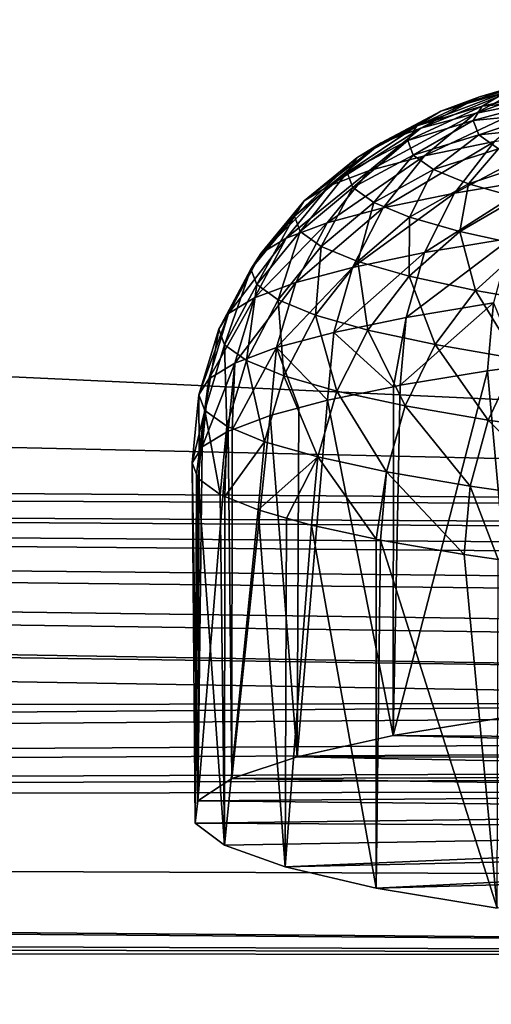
# Model space of a CAD drawing. Extents: x -922 to 922, y -424 to 424.
# Tile 22 of 71: x -42.48 to -35.74, y -318.38 to -304.31. Entities that reach past the tile are written whole.
import ezdxf

# ---------------------------------------------------------------- set-up
doc = ezdxf.new("R2010")
doc.units = 0
doc.linetypes.add('SOLIDLINE', pattern=[0])
doc.layers.add('BE3C_Starlet_Oval_Sil_2740CFXXK', color=252, linetype='SOLIDLINE')
doc.layers.add('Ueberlaufrosette_Modell_1', color=251, linetype='SOLIDLINE')

msp = doc.modelspace()

# ---------------------------------------------------------------- linework, layer by layer
at = {"layer": 'BE3C_Starlet_Oval_Sil_2740CFXXK', "color": 252}
for points in [[(-128.149, -322.328), (-97.939, 322.344), (0.00144, -322.319)], [(0.00144, -322.319), (-97.939, 322.344), (0, 322.319)], [(0, -311.38, 471.514), (-205.009, -301.926, 396.378), (-210.129, -306.666, 433.012)], [(0, -302.259, 390.282), (-205.009, -301.926, 396.378), (0, -311.38, 471.514)], [(0, -311.38, 471.514), (-210.129, -306.666, 433.012), (-214.539, -309.899, 464.582)], [(-214.539, -309.899, 464.582), (-215.509, -310.425, 471.525), (0, -311.38, 471.514)], [(-216.421, -310.918, 478.05), (-26.0016, -313.67, 500), (-215.509, -310.425, 471.525)], [(-24.5288, -313.023, 491.373), (-21.8093, -312.588, 485.843), (-215.509, -310.425, 471.525)], [(-215.509, -310.425, 471.525), (-26.0016, -313.67, 500), (-25.2701, -313.215, 493.876)], [(-215.509, -310.425, 471.525), (-25.2701, -313.215, 493.876), (-24.5288, -313.023, 491.373)], [(-21.8093, -312.588, 485.843), (-20.2751, -312.416, 483.722), (-215.509, -310.425, 471.525)], [(-215.509, -310.425, 471.525), (-20.2751, -312.416, 483.722), (-15.884, -312.06, 479.415)], [(-215.509, -310.425, 471.525), (-15.884, -312.06, 479.415), (-13.7221, -311.934, 477.915)], [(-13.7221, -311.934, 477.915), (-8.16372, -311.713, 475.314), (-215.509, -310.425, 471.525)], [(-215.509, -310.425, 471.525), (-8.16372, -311.713, 475.314), (-5.62945, -311.653, 474.616)], [(-215.509, -310.425, 471.525), (-5.62945, -311.653, 474.616), (0, -311.38, 471.514)], [(-223.145, -314.557, 526.149), (-25.4272, -314.057, 505.435), (-216.421, -310.918, 478.05)], [(-216.421, -310.918, 478.05), (-25.4272, -314.057, 505.435), (-26.0016, -313.67, 500)], [(-226.633, -315.822, 551.11), (-24.7608, -314.23, 507.936), (-25.4272, -314.057, 505.435)], [(-226.633, -315.822, 551.11), (-25.4272, -314.057, 505.435), (-223.145, -314.557, 526.149)], [(-22.1992, -314.605, 513.538), (-24.7608, -314.23, 507.936), (-226.633, -315.822, 551.11)], [(-226.633, -315.822, 551.11), (-20.743, -314.743, 515.678), (-22.1992, -314.605, 513.538)], [(-226.633, -315.822, 551.11), (-16.4794, -315.023, 520.112), (-20.743, -314.743, 515.678)], [(-14.3939, -315.117, 521.653), (-16.4794, -315.023, 520.112), (-226.633, -315.822, 551.11)], [(-14.3939, -315.117, 521.653), (-226.633, -315.822, 551.11), (-8.91023, -315.284, 524.426)], [(-8.91023, -315.284, 524.426), (-226.633, -315.822, 551.11), (-0.00588, -316.641, 551.077)], [(-0.00588, -317.717, 557.333), (-226.634, -315.933, 551.753), (-226.641, -316.905, 557.359)], [(-0.00588, -317.717, 557.333), (-226.633, -315.822, 551.11), (-226.634, -315.933, 551.753)], [(-0.00588, -316.641, 551.077), (-226.633, -315.822, 551.11), (-0.00588, -317.717, 557.333)], [(-226.644, -317.151, 558.115), (-0.00588, -317.717, 557.333), (-226.641, -316.905, 557.359)], [(-226.646, -317.421, 558.863), (-0.00588, -317.717, 557.333), (-226.644, -317.151, 558.115)], [(-226.65, -318.031, 560.331), (-0.00588, -320.335, 563.117), (-226.646, -317.421, 558.863)], [(-226.646, -317.421, 558.863), (-0.00588, -320.335, 563.117), (-0.00588, -317.717, 557.333)], [(-226.654, -318.734, 561.757), (-0.00588, -320.335, 563.117), (-226.65, -318.031, 560.331)]]:
    msp.add_3dface(points, dxfattribs=at)
at = {"layer": 'Ueberlaufrosette_Modell_1', "color": 251}
for points in [[(-34.9964, -305.145, 493.075), (-34.2583, -304.948, 490.462), (-35.9079, -305.414, 492.834)], [(-35.9079, -305.414, 492.834), (-34.2583, -304.948, 490.462), (-35.1505, -305.212, 490.153)], [(-34.9916, -305.451, 487.175), (-35.9726, -305.653, 489.853), (-34.192, -305.014, 487.536)], [(-34.192, -305.014, 487.536), (-35.9726, -305.653, 489.853), (-35.1505, -305.212, 490.153)], [(-35.9079, -305.414, 492.834), (-35.1505, -305.212, 490.153), (-36.7476, -305.86, 492.598)], [(-36.7476, -305.86, 492.598), (-35.1505, -305.212, 490.153), (-35.9726, -305.653, 489.853)], [(-35.9079, -305.414, 492.834), (-36.4596, -305.619, 495.565), (-34.9964, -305.145, 493.075)], [(-34.9964, -305.145, 493.075), (-36.4596, -305.619, 495.565), (-35.5341, -305.346, 495.737)], [(-35.8685, -305.548, 498.431), (-35.5341, -305.346, 495.737), (-36.8027, -305.827, 498.33)], [(-36.8027, -305.827, 498.33), (-35.5341, -305.346, 495.737), (-36.4596, -305.619, 495.565)], [(-34.8967, -305.458, 498.521), (-34.5714, -305.26, 495.9), (-35.8685, -305.548, 498.431)], [(-35.8685, -305.548, 498.431), (-34.5714, -305.26, 495.9), (-35.5341, -305.346, 495.737)], [(-36.7476, -305.86, 492.598), (-37.3124, -306.071, 495.393), (-35.9079, -305.414, 492.834)], [(-35.9079, -305.414, 492.834), (-37.3124, -306.071, 495.393), (-36.4596, -305.619, 495.565)], [(-35.6922, -306.051, 486.843), (-36.6929, -306.257, 489.575), (-34.9916, -305.451, 487.175)], [(-34.9916, -305.451, 487.175), (-36.6929, -306.257, 489.575), (-35.9726, -305.653, 489.853)], [(-35.8685, -305.548, 498.431), (-35.9976, -305.752, 501.143), (-34.8967, -305.458, 498.521)], [(-34.8967, -305.458, 498.521), (-35.9976, -305.752, 501.143), (-35.0223, -305.656, 501.16)], [(-36.8027, -305.827, 498.33), (-36.4596, -305.619, 495.565), (-37.6635, -306.283, 498.222)], [(-37.6635, -306.283, 498.222), (-36.4596, -305.619, 495.565), (-37.3124, -306.071, 495.393)], [(-36.7476, -305.86, 492.598), (-35.9726, -305.653, 489.853), (-37.4835, -306.468, 492.374)], [(-37.4835, -306.468, 492.374), (-35.9726, -305.653, 489.853), (-36.6929, -306.257, 489.575)], [(-36.8027, -305.827, 498.33), (-36.9351, -306.036, 501.113), (-35.8685, -305.548, 498.431)], [(-35.8685, -305.548, 498.431), (-36.9351, -306.036, 501.113), (-35.9976, -305.752, 501.143)], [(-35.9205, -305.956, 503.857), (-35.0223, -305.656, 501.16), (-35.9976, -305.752, 501.143)], [(-34.9473, -305.854, 503.8), (-35.0223, -305.656, 501.16), (-35.9205, -305.956, 503.857)], [(-36.8561, -306.245, 503.898), (-35.9976, -305.752, 501.143), (-36.9351, -306.036, 501.113)], [(-35.9205, -305.956, 503.857), (-35.9976, -305.752, 501.143), (-36.8561, -306.245, 503.898)], [(-37.4835, -306.468, 492.374), (-38.0595, -306.683, 495.225), (-36.7476, -305.86, 492.598)], [(-36.7476, -305.86, 492.598), (-38.0595, -306.683, 495.225), (-37.3124, -306.071, 495.393)], [(-37.6635, -306.283, 498.222), (-37.799, -306.497, 501.07), (-36.8027, -305.827, 498.33)], [(-36.8027, -305.827, 498.33), (-37.799, -306.497, 501.07), (-36.9351, -306.036, 501.113)], [(-36.5661, -306.453, 506.669), (-35.9205, -305.956, 503.857), (-36.8561, -306.245, 503.898)], [(-35.6379, -306.158, 506.558), (-35.9205, -305.956, 503.857), (-36.5661, -306.453, 506.669)], [(-35.6922, -306.051, 486.843), (-34.4872, -305.85, 484.195), (-36.2669, -306.789, 486.551)], [(-36.2669, -306.789, 486.551), (-34.4872, -305.85, 484.195), (-35.0425, -306.586, 483.86)], [(-35.6379, -306.158, 506.558), (-34.9473, -305.854, 503.8), (-35.9205, -305.956, 503.857)], [(-37.6635, -306.283, 498.222), (-37.3124, -306.071, 495.393), (-38.4177, -306.9, 498.111)], [(-38.4177, -306.9, 498.111), (-37.3124, -306.071, 495.393), (-38.0595, -306.683, 495.225)], [(-37.7181, -306.711, 503.92), (-36.9351, -306.036, 501.113), (-37.799, -306.497, 501.07)], [(-36.8561, -306.245, 503.898), (-36.9351, -306.036, 501.113), (-37.7181, -306.711, 503.92)], [(-36.2669, -306.789, 486.551), (-37.2837, -306.999, 489.327), (-35.6922, -306.051, 486.843)], [(-35.6922, -306.051, 486.843), (-37.2837, -306.999, 489.327), (-36.6929, -306.257, 489.575)], [(-36.5661, -306.453, 506.669), (-36.0668, -306.658, 509.41), (-35.6379, -306.158, 506.558)], [(-35.6379, -306.158, 506.558), (-36.0668, -306.658, 509.41), (-35.1513, -306.358, 509.229)], [(-38.4177, -306.9, 498.111), (-38.5559, -307.118, 501.016), (-37.6635, -306.283, 498.222)], [(-37.6635, -306.283, 498.222), (-38.5559, -307.118, 501.016), (-37.799, -306.497, 501.07)], [(-37.4835, -306.468, 492.374), (-36.6929, -306.257, 489.575), (-38.087, -307.213, 492.172)], [(-38.087, -307.213, 492.172), (-36.6929, -306.257, 489.575), (-37.2837, -306.999, 489.327)], [(-37.4213, -306.924, 506.756), (-36.8561, -306.245, 503.898), (-37.7181, -306.711, 503.92)], [(-36.5661, -306.453, 506.669), (-36.8561, -306.245, 503.898), (-37.4213, -306.924, 506.756)], [(-35.3611, -306.859, 512.105), (-35.1513, -306.358, 509.229), (-36.0668, -306.658, 509.41)], [(-38.087, -307.213, 492.172), (-38.6724, -307.431, 495.069), (-37.4835, -306.468, 492.374)], [(-37.4835, -306.468, 492.374), (-38.6724, -307.431, 495.069), (-38.0595, -306.683, 495.225)], [(-38.4734, -307.336, 503.923), (-37.799, -306.497, 501.07), (-38.5559, -307.118, 501.016)], [(-37.7181, -306.711, 503.92), (-37.799, -306.497, 501.07), (-38.4734, -307.336, 503.923)], [(-37.4213, -306.924, 506.756), (-36.9103, -307.133, 509.561), (-36.5661, -306.453, 506.669)], [(-36.5661, -306.453, 506.669), (-36.9103, -307.133, 509.561), (-36.0668, -306.658, 509.41)], [(-36.1881, -307.34, 512.32), (-36.0668, -306.658, 509.41), (-36.9103, -307.133, 509.561)], [(-36.2669, -306.789, 486.551), (-35.0425, -306.586, 483.86), (-36.6935, -307.639, 486.312)], [(-36.6935, -307.639, 486.312), (-35.0425, -306.586, 483.86), (-35.4547, -307.433, 483.59)], [(-35.3611, -306.859, 512.105), (-36.0668, -306.658, 509.41), (-36.1881, -307.34, 512.32)], [(-38.4177, -306.9, 498.111), (-38.0595, -306.683, 495.225), (-39.0363, -307.652, 498.002)], [(-39.0363, -307.652, 498.002), (-38.0595, -306.683, 495.225), (-38.6724, -307.431, 495.069)], [(-38.1707, -307.553, 506.816), (-37.7181, -306.711, 503.92), (-38.4734, -307.336, 503.923)], [(-37.4213, -306.924, 506.756), (-37.7181, -306.711, 503.92), (-38.1707, -307.553, 506.816)], [(-36.6935, -307.639, 486.312), (-37.7223, -307.851, 489.121), (-36.2669, -306.789, 486.551)], [(-36.2669, -306.789, 486.551), (-37.7223, -307.851, 489.121), (-37.2837, -306.999, 489.327)], [(-39.0363, -307.652, 498.002), (-39.1768, -307.874, 500.953), (-38.4177, -306.9, 498.111)], [(-38.4177, -306.9, 498.111), (-39.1768, -307.874, 500.953), (-38.5559, -307.118, 501.016)], [(-38.1707, -307.553, 506.816), (-37.6494, -307.767, 509.677), (-37.4213, -306.924, 506.756)], [(-37.4213, -306.924, 506.756), (-37.6494, -307.767, 509.677), (-36.9103, -307.133, 509.561)], [(-36.1881, -307.34, 512.32), (-35.2586, -307.541, 515.016), (-35.3611, -306.859, 512.105)], [(-38.087, -307.213, 492.172), (-37.2837, -306.999, 489.327), (-38.5352, -308.068, 491.999)], [(-38.5352, -308.068, 491.999), (-37.2837, -306.999, 489.327), (-37.7223, -307.851, 489.121)], [(-39.0929, -308.095, 503.908), (-38.5559, -307.118, 501.016), (-39.1768, -307.874, 500.953)], [(-38.5352, -308.068, 491.999), (-39.1274, -308.288, 494.93), (-38.087, -307.213, 492.172)], [(-38.087, -307.213, 492.172), (-39.1274, -308.288, 494.93), (-38.6724, -307.431, 495.069)], [(-38.4734, -307.336, 503.923), (-38.5559, -307.118, 501.016), (-39.0929, -308.095, 503.908)], [(-36.9127, -307.977, 512.491), (-36.9103, -307.133, 509.561), (-37.6494, -307.767, 509.677)], [(-36.1881, -307.34, 512.32), (-36.9103, -307.133, 509.561), (-36.9127, -307.977, 512.491)], [(-38.7853, -308.315, 506.847), (-38.4734, -307.336, 503.923), (-39.0929, -308.095, 503.908)], [(-38.1707, -307.553, 506.816), (-38.4734, -307.336, 503.923), (-38.7853, -308.315, 506.847)], [(-36.9127, -307.977, 512.491), (-35.9646, -308.182, 515.242), (-36.1881, -307.34, 512.32)], [(-36.1881, -307.34, 512.32), (-35.9646, -308.182, 515.242), (-35.2586, -307.541, 515.016)], [(-39.0363, -307.652, 498.002), (-38.6724, -307.431, 495.069), (-39.4956, -308.512, 497.898)], [(-39.4956, -308.512, 497.898), (-38.6724, -307.431, 495.069), (-39.1274, -308.288, 494.93)], [(-36.6935, -307.639, 486.312), (-35.4547, -307.433, 483.59), (-36.9558, -308.566, 486.135)], [(-36.9558, -308.566, 486.135), (-35.4547, -307.433, 483.59), (-35.708, -308.359, 483.392)], [(-38.7853, -308.315, 506.847), (-38.2557, -308.533, 509.755), (-38.1707, -307.553, 506.816)], [(-38.1707, -307.553, 506.816), (-38.2557, -308.533, 509.755), (-37.6494, -307.767, 509.677)], [(-36.9558, -308.566, 486.135), (-37.992, -308.78, 488.964), (-36.6935, -307.639, 486.312)], [(-36.6935, -307.639, 486.312), (-37.992, -308.78, 488.964), (-37.7223, -307.851, 489.121)], [(-34.8106, -308.381, 517.913), (-35.2586, -307.541, 515.016), (-35.9646, -308.182, 515.242)], [(-39.4956, -308.512, 497.898), (-39.6378, -308.736, 500.884), (-39.0363, -307.652, 498.002)], [(-39.0363, -307.652, 498.002), (-39.6378, -308.736, 500.884), (-39.1768, -307.874, 500.953)], [(-37.507, -308.747, 512.614), (-37.6494, -307.767, 509.677), (-38.2557, -308.533, 509.755)], [(-36.9127, -307.977, 512.491), (-37.6494, -307.767, 509.677), (-37.507, -308.747, 512.614)], [(-39.553, -308.96, 503.873), (-39.1768, -307.874, 500.953), (-39.6378, -308.736, 500.884)], [(-39.0929, -308.095, 503.908), (-39.1768, -307.874, 500.953), (-39.553, -308.96, 503.873)], [(-38.5352, -308.068, 491.999), (-37.7223, -307.851, 489.121), (-38.8107, -308.998, 491.862)], [(-38.8107, -308.998, 491.862), (-37.7223, -307.851, 489.121), (-37.992, -308.78, 488.964)], [(-37.507, -308.747, 512.614), (-36.5437, -308.955, 515.409), (-36.9127, -307.977, 512.491)], [(-36.9127, -307.977, 512.491), (-36.5437, -308.955, 515.409), (-35.9646, -308.182, 515.242)], [(-39.2417, -309.183, 506.847), (-39.0929, -308.095, 503.908), (-39.553, -308.96, 503.873)], [(-38.8107, -308.998, 491.862), (-39.4071, -309.221, 494.814), (-38.5352, -308.068, 491.999)], [(-38.5352, -308.068, 491.999), (-39.4071, -309.221, 494.814), (-39.1274, -308.288, 494.93)], [(-38.7853, -308.315, 506.847), (-39.0929, -308.095, 503.908), (-39.2417, -309.183, 506.847)], [(-35.3711, -309.158, 518.123), (-35.9646, -308.182, 515.242), (-36.5437, -308.955, 515.409)], [(-34.8106, -308.381, 517.913), (-35.9646, -308.182, 515.242), (-35.3711, -309.158, 518.123)], [(-39.4956, -308.512, 497.898), (-39.1274, -308.288, 494.93), (-39.778, -309.445, 497.803)], [(-39.778, -309.445, 497.803), (-39.1274, -308.288, 494.93), (-39.4071, -309.221, 494.814)], [(-39.2417, -309.183, 506.847), (-38.7058, -309.403, 509.789), (-38.7853, -308.315, 506.847)], [(-38.7853, -308.315, 506.847), (-38.7058, -309.403, 509.789), (-38.2557, -308.533, 509.755)], [(-36.9558, -308.566, 486.135), (-35.708, -308.359, 483.392), (-37.0435, -309.536, 486.026)], [(-37.0435, -309.536, 486.026), (-35.708, -308.359, 483.392), (-35.7928, -309.329, 483.277)], [(-35.708, -308.359, 483.392), (-35.3364, -309.266, 482.447), (-35.7928, -309.329, 483.277)], [(-39.778, -309.445, 497.803), (-39.9212, -309.671, 500.811), (-39.4956, -308.512, 497.898)], [(-39.4956, -308.512, 497.898), (-39.9212, -309.671, 500.811), (-39.6378, -308.736, 500.884)], [(-37.9483, -309.619, 512.682), (-38.2557, -308.533, 509.755), (-38.7058, -309.403, 509.789)], [(-37.507, -308.747, 512.614), (-38.2557, -308.533, 509.755), (-37.9483, -309.619, 512.682)], [(-36.9558, -308.566, 486.135), (-37.1403, -309.556, 486.29), (-37.992, -308.78, 488.964)], [(-37.0435, -309.536, 486.026), (-37.1403, -309.556, 486.29), (-36.9558, -308.566, 486.135)], [(-39.8357, -309.897, 503.822), (-39.6378, -308.736, 500.884), (-39.9212, -309.671, 500.811)], [(-39.553, -308.96, 503.873), (-39.6378, -308.736, 500.884), (-39.8357, -309.897, 503.822)], [(-37.9483, -309.619, 512.682), (-36.9736, -309.83, 515.51), (-37.507, -308.747, 512.614)], [(-37.507, -308.747, 512.614), (-36.9736, -309.83, 515.51), (-36.5437, -308.955, 515.409)], [(-37.992, -308.78, 488.964), (-38.0822, -309.75, 488.861), (-38.8107, -308.998, 491.862)], [(-37.1403, -309.556, 486.29), (-38.0822, -309.75, 488.861), (-37.992, -308.78, 488.964)], [(-39.5223, -310.122, 506.817), (-39.553, -308.96, 503.873), (-39.8357, -309.897, 503.822)], [(-39.2417, -309.183, 506.847), (-39.553, -308.96, 503.873), (-39.5223, -310.122, 506.817)], [(-38.9029, -309.97, 491.767), (-39.4451, -310.172, 494.45), (-38.8107, -308.998, 491.862)], [(-38.8107, -308.998, 491.862), (-39.4451, -310.172, 494.45), (-39.4071, -309.221, 494.814)], [(-38.8107, -308.998, 491.862), (-38.4926, -309.86, 490.314), (-38.9029, -309.97, 491.767)], [(-38.8107, -308.998, 491.862), (-38.0822, -309.75, 488.861), (-38.4926, -309.86, 490.314)], [(-35.7872, -310.035, 518.256), (-36.5437, -308.955, 515.409), (-36.9736, -309.83, 515.51)], [(-35.3711, -309.158, 518.123), (-36.5437, -308.955, 515.409), (-35.7872, -310.035, 518.256)], [(-39.5223, -310.122, 506.817), (-38.9825, -310.343, 509.78), (-39.2417, -309.183, 506.847)], [(-39.2417, -309.183, 506.847), (-38.9825, -310.343, 509.78), (-38.7058, -309.403, 509.789)], [(-35.7872, -310.035, 518.256), (-34.3959, -310.232, 520.905), (-35.3711, -309.158, 518.123)], [(-39.778, -309.445, 497.803), (-39.4071, -309.221, 494.814), (-39.8726, -310.418, 497.722)], [(-39.8726, -310.418, 497.722), (-39.4071, -309.221, 494.814), (-39.5008, -310.192, 494.726)], [(-39.4451, -310.172, 494.45), (-39.5008, -310.192, 494.726), (-39.4071, -309.221, 494.814)], [(-35.7928, -309.329, 483.277), (-35.3521, -314.251, 482.061), (-37.1435, -314.542, 485.912)], [(-35.7928, -309.329, 483.277), (-37.1435, -314.542, 485.912), (-37.0435, -309.536, 486.026)], [(-35.3364, -309.266, 482.447), (-35.3521, -314.251, 482.061), (-35.7928, -309.329, 483.277)], [(-39.778, -309.445, 497.803), (-39.9176, -310.489, 498.667), (-39.9212, -309.671, 500.811)], [(-39.8726, -310.418, 497.722), (-39.9176, -310.489, 498.667), (-39.778, -309.445, 497.803)], [(-38.2196, -310.561, 512.694), (-38.7058, -309.403, 509.789), (-38.9825, -310.343, 509.78)], [(-37.9483, -309.619, 512.682), (-38.7058, -309.403, 509.789), (-38.2196, -310.561, 512.694)], [(-37.1435, -314.542, 485.912), (-38.0822, -309.75, 488.861), (-37.1403, -309.556, 486.29)], [(-37.1435, -314.542, 485.912), (-37.1403, -309.556, 486.29), (-37.0435, -309.536, 486.026)], [(-39.9176, -310.489, 498.667), (-40.0161, -310.644, 500.737), (-39.9212, -309.671, 500.811)], [(-39.9212, -309.671, 500.811), (-40.0161, -310.644, 500.737), (-39.8357, -309.897, 503.822)], [(-38.5142, -314.845, 489.932), (-38.4926, -309.86, 490.314), (-38.0822, -309.75, 488.861)], [(-38.5142, -314.845, 489.932), (-38.0822, -309.75, 488.861), (-37.1435, -314.542, 485.912)], [(-38.2196, -310.561, 512.694), (-37.2378, -310.774, 515.542), (-37.9483, -309.619, 512.682)], [(-37.9483, -309.619, 512.682), (-37.2378, -310.774, 515.542), (-36.9736, -309.83, 515.51)], [(-39.8357, -309.897, 503.822), (-40.0161, -310.644, 500.737), (-39.9544, -310.807, 502.911)], [(-39.8357, -309.897, 503.822), (-39.9544, -310.807, 502.911), (-39.9304, -310.87, 503.755)], [(-39.6162, -311.095, 506.758), (-39.8357, -309.897, 503.822), (-39.9304, -310.87, 503.755)], [(-39.5223, -310.122, 506.817), (-39.8357, -309.897, 503.822), (-39.6162, -311.095, 506.758)], [(-38.9029, -309.97, 491.767), (-38.4926, -309.86, 490.314), (-38.5142, -314.845, 489.932)], [(-36.0429, -310.98, 518.308), (-36.9736, -309.83, 515.51), (-37.2378, -310.774, 515.542)], [(-35.7872, -310.035, 518.256), (-36.9736, -309.83, 515.51), (-36.0429, -310.98, 518.308)], [(-38.9029, -309.97, 491.767), (-38.5142, -314.845, 489.932), (-39.4486, -315.157, 494.074)], [(-39.4486, -315.157, 494.074), (-39.4451, -310.172, 494.45), (-38.9029, -309.97, 491.767)], [(-36.0429, -310.98, 518.308), (-34.6417, -311.178, 520.976), (-35.7872, -310.035, 518.256)], [(-35.7872, -310.035, 518.256), (-34.6417, -311.178, 520.976), (-34.3959, -310.232, 520.905)], [(-39.6162, -311.095, 506.758), (-39.5474, -311.124, 507.135), (-39.5223, -310.122, 506.817)], [(-39.5223, -310.122, 506.817), (-39.5474, -311.124, 507.135), (-38.9825, -310.343, 509.78)], [(-39.4486, -315.157, 494.074), (-39.5008, -310.192, 494.726), (-39.4451, -310.172, 494.45)], [(-39.9362, -315.475, 498.292), (-39.8726, -310.418, 497.722), (-39.5008, -310.192, 494.726)], [(-39.9362, -315.475, 498.292), (-39.5008, -310.192, 494.726), (-39.4486, -315.157, 494.074)], [(-39.9176, -310.489, 498.667), (-39.8726, -310.418, 497.722), (-39.9362, -315.475, 498.292)], [(-39.5474, -311.124, 507.135), (-39.0752, -311.318, 509.728), (-38.9825, -310.343, 509.78)], [(-38.9825, -310.343, 509.78), (-39.0752, -311.318, 509.728), (-38.2196, -310.561, 512.694)], [(-39.9176, -310.489, 498.667), (-39.9362, -315.475, 498.292), (-40.0161, -310.644, 500.737)], [(-38.2196, -310.561, 512.694), (-39.0752, -311.318, 509.728), (-38.6668, -311.434, 511.287)], [(-38.2196, -310.561, 512.694), (-38.6668, -311.434, 511.287), (-38.3104, -311.536, 512.649)], [(-38.3104, -311.536, 512.649), (-37.3846, -311.736, 515.335), (-38.2196, -310.561, 512.694)], [(-38.2196, -310.561, 512.694), (-37.3846, -311.736, 515.335), (-37.2378, -310.774, 515.542)], [(-40.0161, -310.644, 500.737), (-39.9362, -315.475, 498.292), (-39.9715, -315.793, 502.538)], [(-40.0161, -310.644, 500.737), (-39.9715, -315.793, 502.538), (-39.9544, -310.807, 502.911)], [(-39.9544, -310.807, 502.911), (-39.9715, -315.793, 502.538), (-39.9304, -310.87, 503.755)], [(-39.9304, -310.87, 503.755), (-39.9715, -315.793, 502.538), (-39.554, -316.11, 506.763)], [(-39.9304, -310.87, 503.755), (-39.554, -316.11, 506.763), (-39.6162, -311.095, 506.758)], [(-37.3846, -311.736, 515.335), (-37.3263, -311.749, 515.504), (-37.2378, -310.774, 515.542)], [(-36.1285, -311.956, 518.276), (-37.2378, -310.774, 515.542), (-37.3263, -311.749, 515.504)], [(-36.0429, -310.98, 518.308), (-37.2378, -310.774, 515.542), (-36.1285, -311.956, 518.276)], [(-36.1285, -311.956, 518.276), (-35.6405, -312.025, 519.206), (-36.0429, -310.98, 518.308)], [(-36.0429, -310.98, 518.308), (-35.6405, -312.025, 519.206), (-34.6417, -311.178, 520.976)], [(-39.554, -316.11, 506.763), (-39.5474, -311.124, 507.135), (-39.6162, -311.095, 506.758)], [(-39.554, -316.11, 506.763), (-39.0752, -311.318, 509.728), (-39.5474, -311.124, 507.135)], [(-38.6885, -316.421, 510.92), (-39.0752, -311.318, 509.728), (-39.554, -316.11, 506.763)], [(-38.6885, -316.421, 510.92), (-38.6668, -311.434, 511.287), (-39.0752, -311.318, 509.728)], [(-38.6885, -316.421, 510.92), (-38.3104, -311.536, 512.649), (-38.6668, -311.434, 511.287)], [(-37.3847, -316.723, 514.962), (-38.3104, -311.536, 512.649), (-38.6885, -316.421, 510.92)], [(-37.3847, -316.723, 514.962), (-37.3846, -311.736, 515.335), (-38.3104, -311.536, 512.649)], [(-37.3847, -316.723, 514.962), (-37.3263, -311.749, 515.504), (-37.3846, -311.736, 515.335)], [(-35.6575, -317.012, 518.843), (-37.3263, -311.749, 515.504), (-37.3847, -316.723, 514.962)], [(-35.6575, -317.012, 518.843), (-36.1285, -311.956, 518.276), (-37.3263, -311.749, 515.504)], [(-35.6405, -312.025, 519.206), (-36.1285, -311.956, 518.276), (-35.6575, -317.012, 518.843)], [(-37.1435, -314.542, 485.912), (-35.3521, -314.251, 482.061), (-22.3614, -314.643, 487.498)], [(-23.9043, -314.872, 490.521), (-38.5142, -314.845, 489.932), (-37.1435, -314.542, 485.912)], [(-23.9043, -314.872, 490.521), (-37.1435, -314.542, 485.912), (-22.3614, -314.643, 487.498)], [(-25.0384, -315.113, 493.718), (-39.4486, -315.157, 494.074), (-38.5142, -314.845, 489.932)], [(-25.0384, -315.113, 493.718), (-38.5142, -314.845, 489.932), (-23.9043, -314.872, 490.521)], [(-25.7442, -315.363, 497.035), (-39.9362, -315.475, 498.292), (-39.4486, -315.157, 494.074)], [(-25.7442, -315.363, 497.035), (-39.4486, -315.157, 494.074), (-25.0384, -315.113, 493.718)], [(-26.0098, -315.617, 500.416), (-39.9362, -315.475, 498.292), (-25.7442, -315.363, 497.035)], [(-26.0098, -315.617, 500.416), (-39.9715, -315.793, 502.538), (-39.9362, -315.475, 498.292)], [(-25.8306, -315.871, 503.803), (-39.9715, -315.793, 502.538), (-26.0098, -315.617, 500.416)], [(-25.8306, -315.871, 503.803), (-39.554, -316.11, 506.763), (-39.9715, -315.793, 502.538)], [(-38.6885, -316.421, 510.92), (-39.554, -316.11, 506.763), (-25.8306, -315.871, 503.803)], [(-25.2096, -316.121, 507.137), (-38.6885, -316.421, 510.92), (-25.8306, -315.871, 503.803)], [(-25.2096, -316.121, 507.137), (-37.3847, -316.723, 514.962), (-38.6885, -316.421, 510.92)], [(-24.1574, -316.361, 510.363), (-37.3847, -316.723, 514.962), (-25.2096, -316.121, 507.137)], [(-24.1574, -316.361, 510.363), (-35.6575, -317.012, 518.843), (-37.3847, -316.723, 514.962)]]:
    msp.add_3dface(points, dxfattribs=at)

doc.saveas('drawing.dxf')
